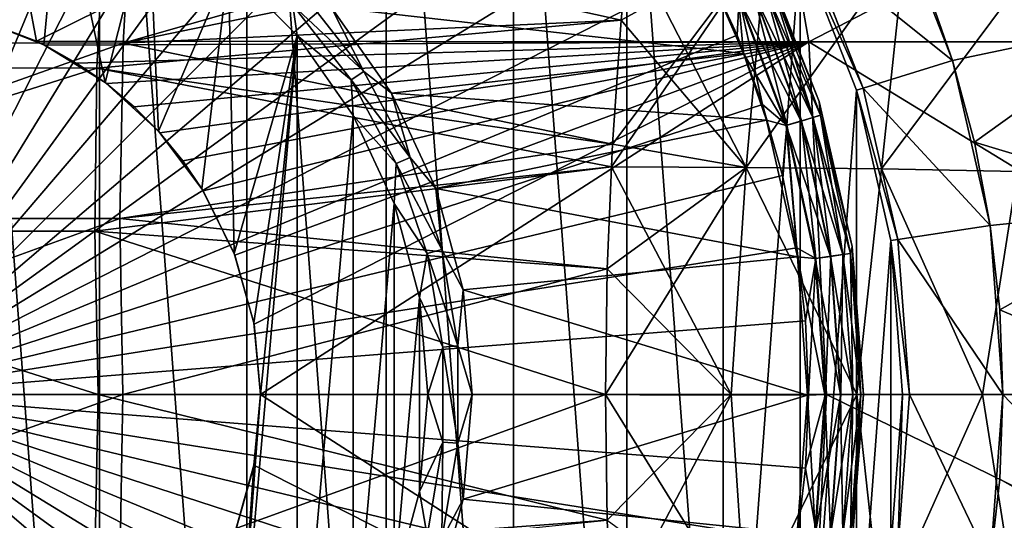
# Model space of a CAD drawing. Header units: metres. Extents: x -82 to 113, y -109 to 109.
# Tile 161 of 256: x 49.34 to 58.16, y -1.13 to 3.36. Entities that reach past the tile are written whole.
import ezdxf

# ---------------------------------------------------------------- set-up
doc = ezdxf.new("R2010")
doc.units = ezdxf.units.M
doc.layers.add('solid_20_382_013_XXX', color=7, linetype='CONTINUOUS')

msp = doc.modelspace()

# ---------------------------------------------------------------- linework, layer by layer
at = {"layer": 'solid_20_382_013_XXX'}
for points in [[(48.691231, -9.224134, -77), (48.69128, 9.224131, -77), (50.0583, -9.018087, -77)], [(50.0583, -9.018087, -77), (48.69128, 9.224131, -77), (50.058353, 9.018075, -77)], [(50.0583, -9.018087, -77), (50.058353, 9.018075, -77), (51.379326, -8.610613, -77)], [(51.379326, -8.610613, -77), (50.058353, 9.018075, -77), (51.379368, 8.610595, -77)], [(51.379326, -8.610613, -77), (51.379368, 8.610595, -77), (52.625015, -8.010726, -77)], [(52.625015, -8.010726, -77), (51.379368, 8.610595, -77), (52.625057, 8.010703, -77)], [(48, 0, -1.04465), (49.962971, 8.176394, -1.191425), (49.315407, 8.305202, -1.191425)], [(48, 0, -1.04465), (50.598431, 7.997177, -1.191425), (49.962971, 8.176394, -1.191425)], [(48, 0, -1.04465), (51.217873, 7.768653, -1.191425), (50.598431, 7.997177, -1.191425)], [(52.625015, -8.010726, -77), (52.625057, 8.010703, -77), (53.767246, -7.231968, -77)], [(53.767246, -7.231968, -77), (52.625057, 8.010703, -77), (53.7673, 7.231925, -77)], [(48, 0, -1.04465), (51.817474, 7.492234, -1.191425), (51.217873, 7.768653, -1.191425)], [(48, 0, -1.04465), (52.393539, 7.169622, -1.191425), (51.817474, 7.492234, -1.191425)], [(53.767246, -7.231968, -77), (53.7673, 7.231925, -77), (54.780716, -6.291613, -77)], [(54.780716, -6.291613, -77), (53.7673, 7.231925, -77), (54.780743, 6.291582, -77)], [(48, 0, -1.04465), (52.942516, 6.802808, -1.191425), (52.393539, 7.169622, -1.191425)], [(48, 0, -1.04465), (53.461021, 6.394052, -1.191425), (52.942516, 6.802808, -1.191425)], [(48, 0, -1.04465), (53.945858, 5.945875, -1.191425), (53.461021, 6.394052, -1.191425)], [(48.893669, 6.320729, -23.577755), (48.9664, 3.363937, -23.578287), (49.493999, 3.165118, -23.589565)], [(55.861881, 6.320729, -23.743921), (48.893669, 6.320729, -23.577755), (49.493999, 3.165118, -23.589565)], [(55.861881, 6.320729, -23.743921), (49.493999, 3.165118, -23.589565), (56.412182, 3.158785, -23.75626)], [(54.780716, -6.291613, -77), (54.780743, 6.291582, -77), (55.642704, -5.210714, -77)], [(55.642704, -5.210714, -77), (54.780743, 6.291582, -77), (55.642723, 5.210684, -77)], [(62.515446, 6.320729, -23.937876), (55.861881, 6.320729, -23.743921), (56.412182, 3.158785, -23.75626)], [(62.515446, 6.320729, -23.937876), (56.412182, 3.158785, -23.75626), (63.021725, 3.158785, -23.950609)], [(48, 0, -1.04465), (54.394039, 5.461039, -1.191425), (53.945858, 5.945875, -1.191425)], [(48, 0, -1.04465), (54.802795, 4.942534, -1.191425), (54.394039, 5.461039, -1.191425)], [(55.642704, -5.210714, -77), (55.642723, 5.210684, -77), (56.333965, 4.013422, -77)], [(48, 0, -1.04465), (55.169613, 4.393557, -1.191425), (54.802795, 4.942534, -1.191425)], [(57.448383, 3.708173, -67), (58.824635, 4.943407, -65.25), (59.417953, 3.352662, -65.25)], [(45.87991, 4.718489, 32.147881), (45.835659, 3.149016, 32.17942), (50.359631, 4.711932, 32.067299)], [(45.835659, 3.149016, 32.17942), (50.269886, 3.14703, 32.096569), (50.359631, 4.711932, 32.067299)], [(49.709961, 4.698513, -19.395666), (49.56007, 3.133079, -19.395666), (48.957844, 3.366381, -19.395666)], [(49.709961, 4.698513, -19.395666), (50.109161, 2.793105, -19.395666), (49.56007, 3.133079, -19.395666)], [(49.709961, 4.698513, -19.395666), (50.499889, 4.33019, -19.395666), (50.109161, 2.793105, -19.395666)], [(50.359631, 4.711932, 32.067299), (50.269886, 3.14703, 32.096569), (54.840916, 4.458052, 31.972303)], [(50.269886, 3.14703, 32.096569), (54.799973, 4.07927, 31.979473), (54.840916, 4.458052, 31.972303)], [(45.39904, 2.924897, 26.881741), (45.428379, 4.383265, 26.909025), (50.107281, 4.377021, 26.992508)], [(45.39904, 2.924897, 26.881741), (50.107281, 4.377021, 26.992508), (50.036358, 2.922848, 26.967262)], [(48, 0, -1.04465), (55.492226, 3.817492, -1.191425), (55.169613, 4.393557, -1.191425)], [(50.036358, 2.922848, 26.967262), (50.107281, 4.377021, 26.992508), (54.731869, 3.353808, 27.080317)], [(50.107281, 4.377021, 26.992508), (54.799961, 4.079412, 27.092239), (54.731869, 3.353808, 27.080317)], [(50.499889, 4.33019, -19.395666), (50.586491, 2.357979, -19.395666), (50.109161, 2.793105, -19.395666)], [(50.499889, 4.33019, -19.395666), (51.213848, 3.830294, -19.395666), (50.586491, 2.357979, -19.395666)], [(56.390099, 4.040445, -75.937698), (57.144848, 4.403893, -75.099998), (57.699051, 2.991809, -75.099998)], [(57.144848, 4.403893, -75.099998), (57.448383, 3.708173, -67), (57.699051, 2.991809, -67)], [(57.699051, 2.991809, -75.099998), (57.144848, 4.403893, -75.099998), (57.699051, 2.991809, -67)], [(50.269886, 3.14703, 32.096569), (54.731895, 3.353868, 31.991392), (54.799973, 4.07927, 31.979473)], [(56.032673, 4.071548, 27.123438), (54.642754, 2.037963, 27.064713), (54.653767, 2.243433, 27.066641)], [(56.032673, 4.071548, 27.123438), (55.848991, 2.034472, 27.096268), (54.642754, 2.037963, 27.064713)], [(56.032673, 4.071548, 27.123438), (54.653767, 2.243433, 27.066641), (54.731869, 3.353808, 27.080317)], [(56.032673, 4.071548, 27.123438), (54.731869, 3.353808, 27.080317), (54.799961, 4.079412, 27.092239)], [(55.848671, 2.034402, 31.975451), (54.799973, 4.07927, 31.979473), (54.731895, 3.353868, 31.991392)], [(55.848671, 2.034402, 31.975451), (56.031979, 4.071415, 31.948292), (54.799973, 4.07927, 31.979473)], [(55.848671, 2.034402, 31.975451), (57.27636, 4.043526, 31.915308), (56.031979, 4.071415, 31.948292)], [(56.032673, 4.071548, 27.123438), (57.277767, 4.043624, 27.156443), (55.848991, 2.034472, 27.096268)], [(55.642704, -5.210714, -77), (56.333965, 4.013422, -77), (56.333954, -4.013444, -77)], [(55.848671, 2.034402, 31.975451), (57.061626, 2.02109, 31.942263), (57.27636, 4.043526, 31.915308)], [(57.277767, 4.043624, 27.156443), (57.062294, 2.02115, 27.129467), (55.848991, 2.034472, 27.096268)], [(56.333954, -4.013444, -77), (56.333965, 4.013422, -77), (56.839031, 2.726538, -77)], [(56.390072, 4.04049, -76), (56.898567, 2.744876, -76), (56.333965, 4.013421, -76)], [(56.333965, 4.013422, -77), (56.333965, 4.013421, -76), (56.839031, 2.726536, -76)], [(56.839031, 2.726538, -77), (56.333965, 4.013422, -77), (56.839031, 2.726536, -76)], [(56.898567, 2.744876, -76), (56.839031, 2.726536, -76), (56.333965, 4.013421, -76)], [(56.390072, 4.04049, -76), (56.390099, 4.040445, -75.937698), (56.898571, 2.744882, -75.937698)], [(56.390072, 4.04049, -76), (56.898571, 2.744882, -75.937698), (56.898567, 2.744876, -76)], [(56.898571, 2.744882, -75.937698), (56.390099, 4.040445, -75.937698), (57.699051, 2.991809, -75.099998)], [(57.061626, 2.02109, 31.942263), (58.529919, 3.995001, 31.880573), (57.27636, 4.043526, 31.915308)], [(57.061626, 2.02109, 31.942263), (58.279919, 1.997355, 31.907467), (58.529919, 3.995001, 31.880573)], [(57.277767, 4.043624, 27.156443), (58.532047, 3.995041, 27.191198), (57.062294, 2.02115, 27.129467)], [(58.532047, 3.995041, 27.191198), (58.280933, 1.997401, 27.164274), (57.062294, 2.02115, 27.129467)], [(48, 0, -1.04465), (55.768646, 3.217891, -1.191425), (55.492226, 3.817492, -1.191425)], [(51.213848, 3.830294, -19.395666), (50.975758, 1.842512, -19.395666), (50.586491, 2.357979, -19.395666)], [(51.213848, 3.830294, -19.395666), (51.263649, 1.264351, -19.395666), (50.975758, 1.842512, -19.395666)], [(51.213848, 3.830294, -19.395666), (51.830158, 3.214014, -19.395666), (51.263649, 1.264351, -19.395666)], [(51.789146, 3.488153, -19.372564), (51.830158, 3.214014, -19.395666), (51.213848, 3.830294, -19.395666)], [(55.787079, 3.55624, -1.217874), (55.492226, 3.817492, -1.191425), (55.768646, 3.217891, -1.191425)], [(56.01862, 3.861576, -1.691349), (56.504593, 2.623333, -1.691349), (56.01862, 3.861575, -18.700001)], [(56.073952, 3.687251, -1.538501), (56.504593, 2.623333, -1.691349), (56.01862, 3.861576, -1.691349)], [(56.073597, 3.687088, -18.854061), (56.01862, 3.861575, -18.700001), (56.504593, 2.623332, -18.700001)], [(56.504593, 2.623333, -1.691349), (56.504593, 2.623332, -18.700001), (56.01862, 3.861575, -18.700001)], [(57.699051, 2.991809, -67), (57.448383, 3.708173, -67), (59.417953, 3.352662, -65.25)], [(55.574821, 3.63071, -19.200001), (55.825588, 3.052898, -19.200001), (52.134132, 3.468927, -19.200001)], [(55.781456, 3.553671, -19.175528), (55.825588, 3.052898, -19.200001), (55.574821, 3.63071, -19.200001)], [(55.90836, 3.611626, -19.104416), (56.009029, 3.657602, -18.993639), (56.44804, 2.480569, -18.993639)], [(56.010639, 3.658336, -1.400161), (55.911854, 3.613223, -1.289755), (56.345539, 2.450471, -1.289755)], [(56.009029, 3.657602, -18.993639), (56.073597, 3.687088, -18.854061), (56.516148, 2.500566, -18.854061)], [(56.44804, 2.480569, -18.993639), (56.009029, 3.657602, -18.993639), (56.516148, 2.500566, -18.854061)], [(56.449738, 2.481066, -1.400161), (56.073952, 3.687251, -1.538501), (56.010639, 3.658336, -1.400161)], [(56.449738, 2.481066, -1.400161), (56.010639, 3.658336, -1.400161), (56.345539, 2.450471, -1.289755)], [(56.516148, 2.500566, -18.854061), (56.073597, 3.687088, -18.854061), (56.504593, 2.623332, -18.700001)], [(56.073952, 3.687251, -1.538501), (56.516521, 2.500676, -1.538501), (56.504593, 2.623333, -1.691349)], [(56.449738, 2.481066, -1.400161), (56.516521, 2.500676, -1.538501), (56.073952, 3.687251, -1.538501)], [(51.789146, 3.488153, -19.372564), (51.889641, 3.580666, -19.30522), (52.425949, 2.891617, -19.30522)], [(52.134132, 3.468927, -19.200001), (52.425949, 2.891617, -19.30522), (51.889641, 3.580666, -19.30522)], [(55.787079, 3.55624, -1.217874), (55.768646, 3.217891, -1.191425), (55.997169, 2.598451, -1.191425)], [(56.34185, 2.449389, -19.104416), (55.781456, 3.553671, -19.175528), (55.90836, 3.611626, -19.104416)], [(55.781456, 3.553671, -19.175528), (56.207993, 2.410084, -19.175528), (55.825588, 3.052898, -19.200001)], [(56.34185, 2.449389, -19.104416), (56.207993, 2.410084, -19.175528), (55.781456, 3.553671, -19.175528)], [(55.911854, 3.613223, -1.289755), (55.787079, 3.55624, -1.217874), (56.213924, 2.411826, -1.217874)], [(56.213924, 2.411826, -1.217874), (55.787079, 3.55624, -1.217874), (55.997169, 2.598451, -1.191425)], [(56.34185, 2.449389, -19.104416), (55.90836, 3.611626, -19.104416), (56.44804, 2.480569, -18.993639)], [(56.345539, 2.450471, -1.289755), (55.911854, 3.613223, -1.289755), (56.213924, 2.411826, -1.217874)], [(52.311596, 2.816907, -19.372564), (51.830158, 3.214014, -19.395666), (51.789146, 3.488153, -19.372564)], [(52.311596, 2.816907, -19.372564), (51.789146, 3.488153, -19.372564), (52.425949, 2.891617, -19.30522)], [(52.134132, 3.468927, -19.200001), (52.673695, 2.698344, -19.200001), (52.425949, 2.891617, -19.30522)], [(55.825588, 3.052898, -19.200001), (52.673695, 2.698344, -19.200001), (52.134132, 3.468927, -19.200001)], [(48.957844, 3.366381, -19.395666), (49.56007, 3.133079, -19.395666), (48.9664, 3.363937, -23.578287)], [(49.56007, 3.133079, -19.395666), (49.493999, 3.165118, -23.589565), (48.9664, 3.363937, -23.578287)], [(50.036358, 2.922848, 26.967262), (54.731869, 3.353808, 27.080317), (54.653767, 2.243433, 27.066641)], [(50.269886, 3.14703, 32.096569), (54.653793, 2.243473, 32.00507), (54.731895, 3.353868, 31.991392)], [(55.848671, 2.034402, 31.975451), (54.731895, 3.353868, 31.991392), (54.653793, 2.243473, 32.00507)], [(57.895512, 2.25861, -67), (57.699051, 2.991809, -67), (59.417953, 3.352662, -65.25)], [(57.895512, 2.25861, -67), (59.417953, 3.352662, -65.25), (59.778877, 1.693522, -65.25)], [(48, 0, -1.04465), (55.997169, 2.598451, -1.191425), (55.768646, 3.217891, -1.191425)], [(51.830158, 3.214014, -19.395666), (51.213848, -3.830294, -19.395666), (51.5, 0, -19.395666)], [(51.830158, 3.214014, -19.395666), (51.830158, -3.214014, -19.395666), (51.213848, -3.830294, -19.395666)], [(51.830158, 3.214014, -19.395666), (51.440407, 0.643115, -19.395666), (51.263649, 1.264351, -19.395666)], [(51.830158, 3.214014, -19.395666), (51.5, 0, -19.395666), (51.440407, 0.643115, -19.395666)], [(51.830158, 3.214014, -19.395666), (52.330082, 2.500073, -19.395666), (51.830158, -3.214014, -19.395666)], [(52.311596, 2.816907, -19.372564), (52.330082, 2.500073, -19.395666), (51.830158, 3.214014, -19.395666)], [(45.835659, 3.149016, 32.17942), (45.84341, 1.576187, 32.19775), (50.269886, 3.14703, 32.096569)], [(45.84341, 1.576187, 32.19775), (50.239704, 1.576385, 32.113613), (50.269886, 3.14703, 32.096569)], [(56.412182, 3.158785, -23.75626), (49.493999, 3.165118, -23.589565), (49.57077, 3.127727, -23.591219)], [(49.56007, 3.133079, -19.395666), (49.57077, 3.127727, -23.591219), (49.493999, 3.165118, -23.589565)], [(49.56007, 3.133079, -19.395666), (50.109161, 2.793105, -19.395666), (49.57077, 3.127727, -23.591219)], [(56.412182, 3.158785, -23.75626), (49.57077, 3.127727, -23.591219), (49.853962, 2.96864, -23.597347)], [(50.109161, 2.793105, -19.395666), (49.853962, 2.96864, -23.597347), (49.57077, 3.127727, -23.591219)], [(56.412182, 3.158785, -23.75626), (49.853962, 2.96864, -23.597347), (50.121098, 2.784052, -23.603167)], [(56.412182, 3.158785, -23.75626), (50.121098, 2.784052, -23.603167), (50.370075, 2.575411, -23.608624)], [(50.269886, 3.14703, 32.096569), (50.239704, 1.576385, 32.113613), (54.653793, 2.243473, 32.00507)], [(56.412182, 3.158785, -23.75626), (50.370075, 2.575411, -23.608624), (50.598572, 2.344658, -23.613661)], [(56.412182, 3.158785, -23.75626), (50.598572, 2.344658, -23.613661), (50.80463, 2.09381, -23.618225)], [(56.412182, 3.158785, -23.75626), (50.80463, 2.09381, -23.618225), (50.986217, 1.825514, -23.622265)], [(56.412182, 3.158785, -23.75626), (50.986217, 1.825514, -23.622265), (51.270149, 1.247445, -23.628611)], [(56.412182, 3.158785, -23.75626), (51.270149, 1.247445, -23.628611), (51.442707, 0.630678, -23.632486)], [(56.412182, 3.158785, -23.75626), (51.442707, 0.630678, -23.632486), (51.5, 0, -23.634621)], [(56.412182, 3.158785, -23.75626), (51.5, 0, -23.634621), (56.570343, -0.000001, -23.759562)], [(56.412182, 3.158785, -23.75626), (56.570343, -0.000001, -23.759562), (61.581226, -0.000001, -23.903755)], [(63.021725, 3.158785, -23.950609), (56.412182, 3.158785, -23.75626), (61.581226, -0.000001, -23.903755)], [(55.825588, 3.052898, -19.200001), (56.03249, 2.457445, -19.200001), (52.673695, 2.698344, -19.200001)], [(56.207993, 2.410084, -19.175528), (56.03249, 2.457445, -19.200001), (55.825588, 3.052898, -19.200001)], [(45.413696, 1.463808, 26.865913), (45.39904, 2.924897, 26.881741), (50.036358, 2.922848, 26.967262)], [(45.413696, 1.463808, 26.865913), (50.036358, 2.922848, 26.967262), (50.016556, 1.463841, 26.952604)], [(50.109161, 2.793105, -19.395666), (50.121098, 2.784052, -23.603167), (49.853962, 2.96864, -23.597347)], [(50.016556, 1.463841, 26.952604), (50.036358, 2.922848, 26.967262), (54.642754, 2.037963, 27.064713)], [(50.036358, 2.922848, 26.967262), (54.653767, 2.243433, 27.066641), (54.642754, 2.037963, 27.064713)], [(56.898571, 2.744882, -75.937698), (57.699051, 2.991809, -75.099998), (58.036636, 1.512746, -75.099998)], [(57.699051, 2.991809, -75.099998), (57.699051, 2.991809, -67), (57.895512, 2.25861, -67)], [(57.699051, 2.991809, -75.099998), (57.895512, 2.25861, -67), (58.036636, 1.512746, -67)], [(58.036636, 1.512746, -75.099998), (57.699051, 2.991809, -75.099998), (58.036636, 1.512746, -67)], [(52.311596, 2.816907, -19.372564), (52.425949, 2.891617, -19.30522), (52.84153, 2.123692, -19.30522)], [(52.673695, 2.698344, -19.200001), (52.84153, 2.123692, -19.30522), (52.425949, 2.891617, -19.30522)], [(50.109161, 2.793105, -19.395666), (50.586491, 2.357979, -19.395666), (50.121098, 2.784052, -23.603167)], [(50.586491, 2.357979, -19.395666), (50.370075, 2.575411, -23.608624), (50.121098, 2.784052, -23.603167)], [(52.716438, 2.068822, -19.372564), (52.330082, 2.500073, -19.395666), (52.311596, 2.816907, -19.372564)], [(52.716438, 2.068822, -19.372564), (52.311596, 2.816907, -19.372564), (52.84153, 2.123692, -19.30522)], [(56.898567, 2.744876, -76), (57.208294, 1.387894, -76), (56.839031, 2.726536, -76)], [(56.898567, 2.744876, -76), (56.898571, 2.744882, -75.937698), (57.208294, 1.387902, -75.937698)], [(56.898567, 2.744876, -76), (57.208294, 1.387902, -75.937698), (57.208294, 1.387894, -76)], [(57.208294, 1.387902, -75.937698), (56.898571, 2.744882, -75.937698), (58.036636, 1.512746, -75.099998)], [(52.673695, 2.698344, -19.200001), (53.071255, 1.845775, -19.200001), (52.84153, 2.123692, -19.30522)], [(56.03249, 2.457445, -19.200001), (53.071255, 1.845775, -19.200001), (52.673695, 2.698344, -19.200001)], [(56.333954, -4.013444, -77), (56.839031, 2.726538, -77), (56.839024, -2.726552, -77)], [(56.839024, -2.726552, -77), (56.839031, 2.726538, -77), (57.146687, 1.378637, -77)], [(56.839031, 2.726538, -77), (56.839031, 2.726536, -76), (57.146687, 1.378636, -76)], [(57.146687, 1.378637, -77), (56.839031, 2.726538, -77), (57.146687, 1.378636, -76)], [(57.208294, 1.387894, -76), (57.146687, 1.378636, -76), (56.839031, 2.726536, -76)], [(48, 0, -1.04465), (56.176388, 1.962991, -1.191425), (55.997169, 2.598451, -1.191425)], [(50.586491, 2.357979, -19.395666), (50.598572, 2.344658, -23.613661), (50.370075, 2.575411, -23.608624)], [(56.213924, 2.411826, -1.217874), (55.997169, 2.598451, -1.191425), (56.176388, 1.962991, -1.191425)], [(56.504593, 2.623333, -1.691349), (56.800594, 1.326489, -1.691349), (56.504593, 2.623332, -18.700001)], [(56.516521, 2.500676, -1.538501), (56.800594, 1.326489, -1.691349), (56.504593, 2.623333, -1.691349)], [(56.516148, 2.500566, -18.854061), (56.504593, 2.623332, -18.700001), (56.800594, 1.326488, -18.700001)], [(56.800594, 1.326489, -1.691349), (56.800594, 1.326488, -18.700001), (56.504593, 2.623332, -18.700001)], [(52.330082, 2.500073, -19.395666), (52.330082, -2.500073, -19.395666), (51.830158, -3.214014, -19.395666)], [(52.330082, 2.500073, -19.395666), (52.698441, 1.710162, -19.395666), (52.330082, -2.500073, -19.395666)], [(52.716438, 2.068822, -19.372564), (52.698441, 1.710162, -19.395666), (52.330082, 2.500073, -19.395666)], [(56.34185, 2.449389, -19.104416), (56.44804, 2.480569, -18.993639), (56.715073, 1.253039, -18.993639)], [(56.449738, 2.481066, -1.400161), (56.345539, 2.450471, -1.289755), (56.609333, 1.237835, -1.289755)], [(56.44804, 2.480569, -18.993639), (56.516148, 2.500566, -18.854061), (56.785332, 1.26314, -18.854061)], [(56.715073, 1.253039, -18.993639), (56.44804, 2.480569, -18.993639), (56.785332, 1.26314, -18.854061)], [(56.716824, 1.25329, -1.400161), (56.516521, 2.500676, -1.538501), (56.449738, 2.481066, -1.400161)], [(56.716824, 1.25329, -1.400161), (56.449738, 2.481066, -1.400161), (56.609333, 1.237835, -1.289755)], [(56.785332, 1.26314, -18.854061), (56.516148, 2.500566, -18.854061), (56.800594, 1.326488, -18.700001)], [(56.516521, 2.500676, -1.538501), (56.785721, 1.263196, -1.538501), (56.800594, 1.326489, -1.691349)], [(56.716824, 1.25329, -1.400161), (56.785721, 1.263196, -1.538501), (56.516521, 2.500676, -1.538501)], [(56.03249, 2.457445, -19.200001), (56.309029, 1.232929, -19.200001), (53.071255, 1.845775, -19.200001)], [(56.207993, 2.410084, -19.175528), (56.309029, 1.232929, -19.200001), (56.03249, 2.457445, -19.200001)], [(56.213924, 2.411826, -1.217874), (56.176388, 1.962991, -1.191425), (56.305199, 1.315427, -1.191425)], [(56.605526, 1.237288, -19.104416), (56.207993, 2.410084, -19.175528), (56.34185, 2.449389, -19.104416)], [(56.207993, 2.410084, -19.175528), (56.467438, 1.217433, -19.175528), (56.309029, 1.232929, -19.200001)], [(56.605526, 1.237288, -19.104416), (56.467438, 1.217433, -19.175528), (56.207993, 2.410084, -19.175528)], [(56.345539, 2.450471, -1.289755), (56.213924, 2.411826, -1.217874), (56.473557, 1.218313, -1.217874)], [(56.473557, 1.218313, -1.217874), (56.213924, 2.411826, -1.217874), (56.305199, 1.315427, -1.191425)], [(56.605526, 1.237288, -19.104416), (56.34185, 2.449389, -19.104416), (56.715073, 1.253039, -18.993639)], [(56.609333, 1.237835, -1.289755), (56.345539, 2.450471, -1.289755), (56.473557, 1.218313, -1.217874)], [(50.586491, 2.357979, -19.395666), (50.975758, 1.842512, -19.395666), (50.598572, 2.344658, -23.613661)], [(50.975758, 1.842512, -19.395666), (50.80463, 2.09381, -23.618225), (50.598572, 2.344658, -23.613661)], [(50.239704, 1.576385, 32.113613), (54.642773, 2.037892, 32.006996), (54.653793, 2.243473, 32.00507)], [(55.848671, 2.034402, 31.975451), (54.653793, 2.243473, 32.00507), (54.642773, 2.037892, 32.006996)], [(58.036636, 1.512746, -67), (57.895512, 2.25861, -67), (59.778877, 1.693522, -65.25)], [(52.716438, 2.068822, -19.372564), (52.84153, 2.123692, -19.30522), (53.125046, 1.297838, -19.30522)], [(53.071255, 1.845775, -19.200001), (53.125046, 1.297838, -19.30522), (52.84153, 2.123692, -19.30522)], [(50.016556, 1.463841, 26.952604), (54.642754, 2.037963, 27.064713), (54.606716, 1.125792, 27.058403)], [(50.239704, 1.576385, 32.113613), (54.606743, 1.125812, 32.013306), (54.642773, 2.037892, 32.006996)], [(50.975758, 1.842512, -19.395666), (50.986217, 1.825514, -23.622265), (50.80463, 2.09381, -23.618225)], [(52.99263, 1.264306, -19.372564), (52.698441, 1.710162, -19.395666), (52.716438, 2.068822, -19.372564)], [(52.99263, 1.264306, -19.372564), (52.716438, 2.068822, -19.372564), (53.125046, 1.297838, -19.30522)], [(55.848991, 2.034472, 27.096268), (54.590961, -0.000001, 27.055643), (54.606716, 1.125792, 27.058403)], [(55.848991, 2.034472, 27.096268), (55.716183, 0.000003, 27.085363), (54.590961, -0.000001, 27.055643)], [(55.848991, 2.034472, 27.096268), (54.606716, 1.125792, 27.058403), (54.642754, 2.037963, 27.064713)], [(55.716171, 0.000003, 31.986347), (54.642773, 2.037892, 32.006996), (54.606743, 1.125812, 32.013306)], [(55.848671, 2.034402, 31.975451), (54.642773, 2.037892, 32.006996), (55.716171, 0.000003, 31.986347)], [(55.848671, 2.034402, 31.975451), (55.716171, 0.000003, 31.986347), (56.841328, 0.000003, 31.95536)], [(55.848991, 2.034472, 27.096268), (56.841335, 0.000003, 27.11635), (55.716183, 0.000003, 27.085363)], [(55.848671, 2.034402, 31.975451), (56.841328, 0.000003, 31.95536), (57.061626, 2.02109, 31.942263)], [(55.848991, 2.034472, 27.096268), (57.062294, 2.02115, 27.129467), (56.841335, 0.000003, 27.11635)], [(48, 0, -1.04465), (56.305199, 1.315427, -1.191425), (56.176388, 1.962991, -1.191425)], [(57.061626, 2.02109, 31.942263), (56.841328, 0.000003, 31.95536), (57.96645, 0.000003, 31.923109)], [(57.062294, 2.02115, 27.129467), (57.966457, 0.000003, 27.148603), (56.841335, 0.000003, 27.11635)], [(57.061626, 2.02109, 31.942263), (57.96645, 0.000003, 31.923109), (58.279919, 1.997355, 31.907467)], [(57.062294, 2.02115, 27.129467), (58.280933, 1.997401, 27.164274), (57.966457, 0.000003, 27.148603)], [(58.279919, 1.997355, 31.907467), (57.96645, 0.000003, 31.923109), (59.091537, 0.000003, 31.889589)], [(58.280933, 1.997401, 27.164274), (59.091545, 0.000003, 27.182121), (57.966457, 0.000003, 27.148603)], [(50.975758, 1.842512, -19.395666), (51.263649, 1.264351, -19.395666), (50.986217, 1.825514, -23.622265)], [(51.263649, 1.264351, -19.395666), (51.270149, 1.247445, -23.628611), (50.986217, 1.825514, -23.622265)], [(53.071255, 1.845775, -19.200001), (53.314724, 0.937124, -19.200001), (53.125046, 1.297838, -19.30522)], [(56.309029, 1.232929, -19.200001), (53.314724, 0.937124, -19.200001), (53.071255, 1.845775, -19.200001)], [(52.698441, 1.710162, -19.395666), (52.698441, -1.710162, -19.395666), (52.330082, -2.500073, -19.395666)], [(52.698441, 1.710162, -19.395666), (52.92403, 0.868279, -19.395666), (52.698441, -1.710162, -19.395666)], [(52.99263, 1.264306, -19.372564), (52.92403, 0.868279, -19.395666), (52.698441, 1.710162, -19.395666)], [(58.121616, 0.758523, -67), (58.036636, 1.512746, -67), (59.778877, 1.693522, -65.25)], [(58.121616, 0.758523, -67), (59.778877, 1.693522, -65.25), (59.900002, 0, -65.25)], [(45.84341, 1.576187, 32.19775), (45.903412, 0, 32.202866), (50.239704, 1.576385, 32.113613)], [(45.903412, 0, 32.202866), (50.269276, 0, 32.118431), (50.239704, 1.576385, 32.113613)], [(50.239704, 1.576385, 32.113613), (50.269276, 0, 32.118431), (54.606743, 1.125812, 32.013306)], [(57.208294, 1.387902, -75.937698), (58.036636, 1.512746, -75.099998), (58.150002, 0, -75.099998)], [(58.036636, 1.512746, -75.099998), (58.121616, 0.758523, -67), (58.150002, 0, -67)], [(58.150002, 0, -75.099998), (58.036636, 1.512746, -75.099998), (58.150002, 0, -67)], [(58.036636, 1.512746, -75.099998), (58.036636, 1.512746, -67), (58.121616, 0.758523, -67)], [(45.413696, 1.463808, 26.865913), (50.016556, 1.463841, 26.952604), (50.048061, -0.000001, 26.948542)], [(45.413696, 1.463808, 26.865913), (50.048061, -0.000001, 26.948542), (45.472538, -0.000001, 26.861547)], [(50.016556, 1.463841, 26.952604), (54.606716, 1.125792, 27.058403), (54.590961, -0.000001, 27.055643)], [(50.048061, -0.000001, 26.948542), (50.016556, 1.463841, 26.952604), (54.590961, -0.000001, 27.055643)], [(56.785332, 1.26314, -18.854061), (56.800594, 1.326488, -18.700001), (56.900002, 0, -18.700001)], [(56.785721, 1.263196, -1.538501), (56.876064, 0, -1.538501), (56.800594, 1.326489, -1.691349)], [(56.800594, 1.326489, -1.691349), (56.900002, 0, -1.691349), (56.800594, 1.326488, -18.700001)], [(56.876064, 0, -1.538501), (56.900002, 0, -1.691349), (56.800594, 1.326489, -1.691349)], [(56.900002, 0, -1.691349), (56.900002, 0, -18.700001), (56.800594, 1.326488, -18.700001)], [(56.839024, -2.726552, -77), (57.146687, 1.378637, -77), (57.146687, -1.378642, -77)], [(57.208294, 1.387894, -76), (57.312298, 0, -76), (57.146687, 1.378636, -76)], [(57.146687, 1.378637, -77), (57.146687, 1.378636, -76), (57.25, 0, -76)], [(57.25, 0, -77), (57.146687, 1.378637, -77), (57.25, 0, -76)], [(57.146687, -1.378642, -77), (57.146687, 1.378637, -77), (57.25, 0, -77)], [(57.312298, 0, -76), (57.25, 0, -76), (57.146687, 1.378636, -76)], [(57.208294, 1.387902, -75.937698), (58.150002, 0, -75.099998), (57.312298, 0, -75.937698)], [(57.208294, 1.387894, -76), (57.208294, 1.387902, -75.937698), (57.312298, 0, -75.937698)], [(57.208294, 1.387894, -76), (57.312298, 0, -75.937698), (57.312298, 0, -76)], [(48, 0, -1.04465), (56.382805, 0.659755, -1.191425), (56.305199, 1.315427, -1.191425)], [(51.263649, 1.264351, -19.395666), (51.440407, 0.643115, -19.395666), (51.270149, 1.247445, -23.628611)], [(51.440407, 0.643115, -19.395666), (51.442707, 0.630678, -23.632486), (51.270149, 1.247445, -23.628611)], [(53.132637, 0.425302, -19.372564), (52.92403, 0.868279, -19.395666), (52.99263, 1.264306, -19.372564)], [(52.99263, 1.264306, -19.372564), (53.125046, 1.297838, -19.30522), (53.268764, 0.436582, -19.30522)], [(53.132637, 0.425302, -19.372564), (52.99263, 1.264306, -19.372564), (53.268764, 0.436582, -19.30522)], [(53.314724, 0.937124, -19.200001), (53.268764, 0.436582, -19.30522), (53.125046, 1.297838, -19.30522)], [(56.473557, 1.218313, -1.217874), (56.305199, 1.315427, -1.191425), (56.382805, 0.659755, -1.191425)], [(56.605526, 1.237288, -19.104416), (56.694019, 0, -19.104416), (56.467438, 1.217433, -19.175528)], [(56.609333, 1.237835, -1.289755), (56.473557, 1.218313, -1.217874), (56.560692, 0, -1.217874)], [(56.609333, 1.237835, -1.289755), (56.560692, 0, -1.217874), (56.697865, 0, -1.289755)], [(56.605526, 1.237288, -19.104416), (56.715073, 1.253039, -18.993639), (56.804691, 0, -18.993639)], [(56.605526, 1.237288, -19.104416), (56.804691, 0, -18.993639), (56.694019, 0, -19.104416)], [(56.716824, 1.25329, -1.400161), (56.609333, 1.237835, -1.289755), (56.697865, 0, -1.289755)], [(56.716824, 1.25329, -1.400161), (56.697865, 0, -1.289755), (56.806461, 0, -1.400161)], [(56.715073, 1.253039, -18.993639), (56.785332, 1.26314, -18.854061), (56.875675, 0, -18.854061)], [(56.715073, 1.253039, -18.993639), (56.875675, 0, -18.854061), (56.804691, 0, -18.993639)], [(56.716824, 1.25329, -1.400161), (56.806461, 0, -1.400161), (56.785721, 1.263196, -1.538501)], [(56.875675, 0, -18.854061), (56.785332, 1.26314, -18.854061), (56.900002, 0, -18.700001)], [(56.806461, 0, -1.400161), (56.876064, 0, -1.538501), (56.785721, 1.263196, -1.538501)], [(56.309029, 1.232929, -19.200001), (56.399216, -0.00597, -19.200001), (53.314724, 0.937124, -19.200001)], [(56.554508, 0, -19.175528), (56.399216, -0.00597, -19.200001), (56.309029, 1.232929, -19.200001)], [(56.467438, 1.217433, -19.175528), (56.554508, 0, -19.175528), (56.309029, 1.232929, -19.200001)], [(56.473557, 1.218313, -1.217874), (56.382805, 0.659755, -1.191425), (56.408726, 0, -1.191425)], [(56.560692, 0, -1.217874), (56.473557, 1.218313, -1.217874), (56.408726, 0, -1.191425)], [(56.694019, 0, -19.104416), (56.554508, 0, -19.175528), (56.467438, 1.217433, -19.175528)], [(50.269276, 0, 32.118431), (54.590984, 0, 32.016068), (54.606743, 1.125812, 32.013306)], [(55.716171, 0.000003, 31.986347), (54.606743, 1.125812, 32.013306), (54.590984, 0, 32.016068)], [(53.314724, 0.937124, -19.200001), (53.396713, 0, -19.200001), (53.268764, 0.436582, -19.30522)], [(56.399216, -0.00597, -19.200001), (53.396713, 0, -19.200001), (53.314724, 0.937124, -19.200001)], [(52.92403, 0.868279, -19.395666), (52.92403, -0.868279, -19.395666), (52.698441, -1.710162, -19.395666)], [(52.92403, 0.868279, -19.395666), (53, 0, -19.395666), (52.92403, -0.868279, -19.395666)], [(53.132637, 0.425302, -19.372564), (53, 0, -19.395666), (52.92403, 0.868279, -19.395666)], [(58.121616, 0.758523, -67), (59.900002, 0, -65.25), (58.150002, 0, -67)], [(48, 0, -1.04465), (56.408726, 0, -1.191425), (56.382805, 0.659755, -1.191425)], [(51.440407, 0.643115, -19.395666), (51.5, 0, -19.395666), (51.442707, 0.630678, -23.632486)], [(51.5, 0, -21.515123), (51.5, 0, -23.634621), (51.442707, 0.630678, -23.632486)], [(51.5, 0, -21.515123), (51.442707, 0.630678, -23.632486), (51.5, 0, -19.395666)], [(53.132637, -0.425302, -19.372564), (53, 0, -19.395666), (53.132637, 0.425302, -19.372564)], [(53.132637, 0.425302, -19.372564), (53.268764, 0.436582, -19.30522), (53.268764, -0.436582, -19.30522)], [(53.132637, -0.425302, -19.372564), (53.132637, 0.425302, -19.372564), (53.268764, -0.436582, -19.30522)], [(53.396713, 0, -19.200001), (53.268764, -0.436582, -19.30522), (53.268764, 0.436582, -19.30522)], [(48, 0, -1.04465), (56.382805, -0.659741, -1.191425), (56.408726, 0, -1.191425)], [(48, 0, -1.04465), (49.315422, -8.3052, -1.191425), (49.962982, -8.176391, -1.191425)], [(48, 0, -1.04465), (49.962982, -8.176391, -1.191425), (50.598446, -7.997172, -1.191425)], [(48, 0, -1.04465), (50.598446, -7.997172, -1.191425), (51.217884, -7.768648, -1.191425)], [(48, 0, -1.04465), (51.217884, -7.768648, -1.191425), (51.817486, -7.492228, -1.191425)], [(48, 0, -1.04465), (51.817486, -7.492228, -1.191425), (52.393551, -7.169615, -1.191425)], [(48, 0, -1.04465), (52.393551, -7.169615, -1.191425), (52.942528, -6.8028, -1.191425)], [(48, 0, -1.04465), (52.942528, -6.8028, -1.191425), (53.461033, -6.394043, -1.191425)], [(48, 0, -1.04465), (53.461033, -6.394043, -1.191425), (53.945869, -5.945865, -1.191425)], [(48, 0, -1.04465), (53.945869, -5.945865, -1.191425), (54.394047, -5.461029, -1.191425)], [(48, 0, -1.04465), (54.394047, -5.461029, -1.191425), (54.802803, -4.942523, -1.191425)], [(48, 0, -1.04465), (54.802803, -4.942523, -1.191425), (55.169621, -4.393545, -1.191425)], [(48, 0, -1.04465), (55.169621, -4.393545, -1.191425), (55.492229, -3.81748, -1.191425)], [(48, 0, -1.04465), (55.492229, -3.81748, -1.191425), (55.76865, -3.217879, -1.191425)], [(48, 0, -1.04465), (55.76865, -3.217879, -1.191425), (55.997173, -2.598438, -1.191425)], [(48, 0, -1.04465), (55.997173, -2.598438, -1.191425), (56.176392, -1.962977, -1.191425)], [(48, 0, -1.04465), (56.176392, -1.962977, -1.191425), (56.305202, -1.315414, -1.191425)], [(48, 0, -1.04465), (56.305202, -1.315414, -1.191425), (56.382805, -0.659741, -1.191425)], [(51.213848, -3.830294, -19.395666), (51.440411, -0.643111, -19.395666), (51.5, 0, -19.395666)], [(51.440411, -0.643111, -19.395666), (51.442387, -0.632425, -23.632479), (51.5, 0, -23.634621)], [(51.5, 0, -21.515123), (51.440411, -0.643111, -19.395666), (51.5, 0, -23.634621)], [(51.5, 0, -21.515123), (51.5, 0, -19.395666), (51.440411, -0.643111, -19.395666)], [(51.442387, -0.632425, -23.632479), (56.412704, -3.158785, -23.756273), (51.5, 0, -23.634621)], [(56.412704, -3.158785, -23.756273), (56.570343, -0.000001, -23.759562), (51.5, 0, -23.634621)], [(53.396713, 0, -19.200001), (53.314724, -0.937124, -19.200001), (53.268764, -0.436582, -19.30522)], [(56.399216, -0.00597, -19.200001), (53.314724, -0.937124, -19.200001), (53.396713, 0, -19.200001)], [(55.716183, 0.000003, 27.085363), (54.606754, -1.125806, 27.058403), (54.590961, -0.000001, 27.055643)], [(55.849312, -2.034393, 31.975435), (55.716171, 0.000003, 31.986347), (54.590984, 0, 32.016068)], [(55.716183, 0.000003, 27.085363), (54.642784, -2.037887, 27.064713), (54.606754, -1.125806, 27.058403)], [(55.716183, 0.000003, 27.085363), (55.849369, -2.034393, 27.096277), (54.642784, -2.037887, 27.064713)], [(55.849312, -2.034393, 31.975435), (56.841328, 0.000003, 31.95536), (55.716171, 0.000003, 31.986347)], [(55.716183, 0.000003, 27.085363), (56.841335, 0.000003, 27.11635), (55.849369, -2.034393, 27.096277)], [(55.849312, -2.034393, 31.975435), (57.062927, -2.021065, 31.942226), (56.841328, 0.000003, 31.95536)], [(56.841335, 0.000003, 27.11635), (57.063015, -2.021064, 27.129486), (55.849369, -2.034393, 27.096277)], [(56.382805, -0.659741, -1.191425), (56.560692, 0, -1.217874), (56.408726, 0, -1.191425)], [(56.473557, -1.218313, -1.217874), (56.560692, 0, -1.217874), (56.382805, -0.659741, -1.191425)], [(56.467438, -1.217433, -19.175528), (56.399216, -0.00597, -19.200001), (56.554508, 0, -19.175528)], [(56.605526, -1.237288, -19.104416), (56.467438, -1.217433, -19.175528), (56.554508, 0, -19.175528)], [(56.473557, -1.218313, -1.217874), (56.697865, 0, -1.289755), (56.560692, 0, -1.217874)], [(56.609333, -1.237835, -1.289755), (56.697865, 0, -1.289755), (56.473557, -1.218313, -1.217874)], [(56.605526, -1.237288, -19.104416), (56.554508, 0, -19.175528), (56.694019, 0, -19.104416)], [(56.605526, -1.237288, -19.104416), (56.694019, 0, -19.104416), (56.715073, -1.253039, -18.993639)], [(56.609333, -1.237835, -1.289755), (56.806461, 0, -1.400161), (56.697865, 0, -1.289755)], [(56.716824, -1.25329, -1.400161), (56.806461, 0, -1.400161), (56.609333, -1.237835, -1.289755)], [(56.715073, -1.253039, -18.993639), (56.694019, 0, -19.104416), (56.804691, 0, -18.993639)], [(56.715073, -1.253039, -18.993639), (56.804691, 0, -18.993639), (56.785332, -1.26314, -18.854061)], [(56.716824, -1.25329, -1.400161), (56.876064, 0, -1.538501), (56.806461, 0, -1.400161)], [(56.716824, -1.25329, -1.400161), (56.785721, -1.263196, -1.538501), (56.876064, 0, -1.538501)], [(56.785332, -1.26314, -18.854061), (56.804691, 0, -18.993639), (56.875675, 0, -18.854061)], [(56.785332, -1.26314, -18.854061), (56.875675, 0, -18.854061), (56.800594, -1.326476, -18.700001)], [(56.785721, -1.263196, -1.538501), (56.800594, -1.326476, -1.691349), (56.900002, 0, -1.691349)], [(56.785721, -1.263196, -1.538501), (56.900002, 0, -1.691349), (56.876064, 0, -1.538501)], [(56.800594, -1.326476, -18.700001), (56.875675, 0, -18.854061), (56.900002, 0, -18.700001)], [(56.800594, -1.326476, -1.691349), (56.800594, -1.326476, -18.700001), (56.900002, 0, -18.700001)], [(56.900002, 0, -1.691349), (56.800594, -1.326476, -1.691349), (56.900002, 0, -18.700001)], [(57.062927, -2.021065, 31.942226), (57.96645, 0.000003, 31.923109), (56.841328, 0.000003, 31.95536)], [(56.841335, 0.000003, 27.11635), (57.966457, 0.000003, 27.148603), (57.063015, -2.021064, 27.129486)], [(57.062927, -2.021065, 31.942226), (58.281887, -1.997303, 31.90741), (57.96645, 0.000003, 31.923109)], [(57.966457, 0.000003, 27.148603), (58.282005, -1.997301, 27.164305), (57.063015, -2.021064, 27.129486)], [(57.146687, -1.378636, -76), (57.25, 0, -77), (57.25, 0, -76)], [(57.208294, -1.387894, -76), (57.146687, -1.378636, -76), (57.25, 0, -76)], [(57.146687, -1.378642, -77), (57.25, 0, -77), (57.146687, -1.378636, -76)], [(57.208294, -1.387902, -75.937698), (57.312298, 0, -75.937698), (58.036636, -1.512746, -75.099998)], [(57.312298, 0, -76), (57.312298, 0, -75.937698), (57.208294, -1.387902, -75.937698)], [(57.312298, 0, -76), (57.208294, -1.387902, -75.937698), (57.208294, -1.387894, -76)], [(57.312298, 0, -76), (57.208294, -1.387894, -76), (57.25, 0, -76)], [(57.312298, 0, -75.937698), (58.150002, 0, -75.099998), (58.036636, -1.512746, -75.099998)], [(58.281887, -1.997303, 31.90741), (59.091537, 0.000003, 31.889589), (57.96645, 0.000003, 31.923109)], [(57.966457, 0.000003, 27.148603), (59.091545, 0.000003, 27.182121), (58.282005, -1.997301, 27.164305)], [(58.150002, 0, -75.099998), (58.121616, -0.758523, -67), (58.036636, -1.512746, -67)], [(58.036636, -1.512746, -75.099998), (58.150002, 0, -75.099998), (58.036636, -1.512746, -67)], [(58.121616, -0.758523, -67), (58.150002, 0, -67), (59.778877, -1.693522, -65.25)], [(58.150002, 0, -75.099998), (58.150002, 0, -67), (58.121616, -0.758523, -67)], [(58.150002, 0, -67), (59.900002, 0, -65.25), (59.778877, -1.693522, -65.25)], [(50.016582, -1.463858, 26.952604), (45.413712, -1.463824, 26.865913), (45.472538, -0.000001, 26.861547)], [(50.016582, -1.463858, 26.952604), (45.472538, -0.000001, 26.861547), (50.048061, -0.000001, 26.948542)], [(45.843403, -1.576186, 32.19775), (50.269276, 0, 32.118431), (45.903412, 0, 32.202866)], [(50.239693, -1.576387, 32.113613), (50.269276, 0, 32.118431), (45.843403, -1.576186, 32.19775)], [(54.606754, -1.125806, 27.058403), (50.016582, -1.463858, 26.952604), (50.048061, -0.000001, 26.948542)], [(54.606754, -1.125806, 27.058403), (50.048061, -0.000001, 26.948542), (54.590961, -0.000001, 27.055643)], [(50.239693, -1.576387, 32.113613), (54.590984, 0, 32.016068), (50.269276, 0, 32.118431)], [(54.606728, -1.125808, 32.013309), (54.590984, 0, 32.016068), (50.239693, -1.576387, 32.113613)], [(53.132637, -0.425302, -19.372564), (52.92403, -0.868279, -19.395666), (53, 0, -19.395666)], [(56.307522, -1.243029, -19.200001), (53.314724, -0.937124, -19.200001), (56.399216, -0.00597, -19.200001)], [(55.849312, -2.034393, 31.975435), (54.590984, 0, 32.016068), (54.606728, -1.125808, 32.013309)], [(56.467438, -1.217433, -19.175528), (56.307522, -1.243029, -19.200001), (56.399216, -0.00597, -19.200001)], [(63.022217, -3.158785, -23.950626), (56.570343, -0.000001, -23.759562), (56.412704, -3.158785, -23.756273)], [(63.022217, -3.158785, -23.950626), (61.581226, -0.000001, -23.903755), (56.570343, -0.000001, -23.759562)], [(52.99263, -1.264306, -19.372564), (52.92403, -0.868279, -19.395666), (53.132637, -0.425302, -19.372564)], [(52.99263, -1.264306, -19.372564), (53.132637, -0.425302, -19.372564), (53.125046, -1.297838, -19.30522)], [(53.132637, -0.425302, -19.372564), (53.268764, -0.436582, -19.30522), (53.125046, -1.297838, -19.30522)], [(53.314724, -0.937124, -19.200001), (53.125046, -1.297838, -19.30522), (53.268764, -0.436582, -19.30522)], [(51.213848, -3.830294, -19.395666), (51.263649, -1.264344, -19.395666), (51.440411, -0.643111, -19.395666)], [(51.440411, -0.643111, -19.395666), (51.263649, -1.264344, -19.395666), (51.269325, -1.249601, -23.628592)], [(51.442387, -0.632425, -23.632479), (51.269325, -1.249601, -23.628592), (56.412704, -3.158785, -23.756273)], [(51.440411, -0.643111, -19.395666), (51.269325, -1.249601, -23.628592), (51.442387, -0.632425, -23.632479)], [(56.473557, -1.218313, -1.217874), (56.382805, -0.659741, -1.191425), (56.305202, -1.315414, -1.191425)], [(58.036636, -1.512746, -67), (58.121616, -0.758523, -67), (59.778877, -1.693522, -65.25)], [(52.99263, -1.264306, -19.372564), (52.698441, -1.710162, -19.395666), (52.92403, -0.868279, -19.395666)], [(53.314724, -0.937124, -19.200001), (53.071255, -1.845775, -19.200001), (53.125046, -1.297838, -19.30522)], [(56.307522, -1.243029, -19.200001), (53.071255, -1.845775, -19.200001), (53.314724, -0.937124, -19.200001)], [(54.606754, -1.125806, 27.058403), (54.642784, -2.037887, 27.064713), (50.016582, -1.463858, 26.952604)]]:
    msp.add_3dface(points, dxfattribs=at)

doc.saveas('drawing.dxf')
